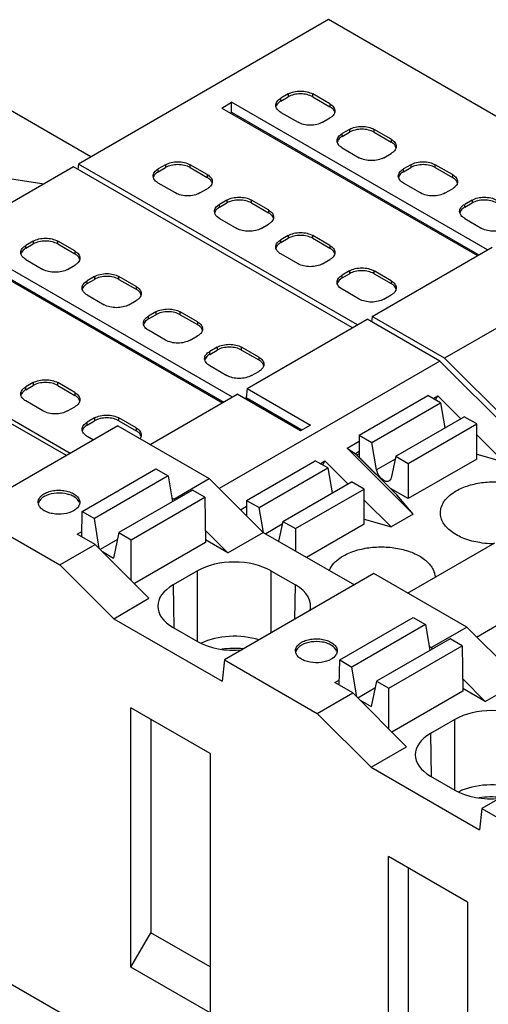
# Model space of a CAD drawing. Header units: inches. Extents: x 0 to 22, y 0 to 17.
# Tile 12 of 27: x 3.4 to 3.9, y 13.2 to 14.4. Entities that reach past the tile are written whole.
import ezdxf

# ---------------------------------------------------------------- set-up
doc = ezdxf.new("R2010")
doc.units = ezdxf.units.IN
doc.header["$LTSCALE"] = 1.21
doc.header["$MEASUREMENT"] = 0
doc.layers.get('0').update_dxf_attribs({"linetype": 'CONTINUOUS'})

msp = doc.modelspace()

# ---------------------------------------------------------------- linework, layer by layer
at = {"color": 7, "linetype": 'CONTINUOUS'}
for p, q in [((3.7299, 14.3631), (3.4459, 14.1991)), ((4.0465, 14.1802), (3.7299, 14.3631)), ((3.4599, 14.2072), (3.3399, 14.2764)), ((3.6839, 14.2787), (3.6756, 14.2739)), ((3.6756, 14.2706), (3.6839, 14.2755)), ((3.6756, 14.2706), (3.6756, 14.2739)), ((3.6839, 14.2787), (3.6839, 14.2755)), ((3.7118, 14.2755), (3.7118, 14.2787)), ((3.7313, 14.2674), (3.7118, 14.2787)), ((3.7118, 14.2755), (3.7313, 14.2642)), ((3.6086, 14.2627), (3.6197, 14.2692)), ((3.6086, 14.2627), (3.899, 14.0951)), ((3.6197, 14.2579), (3.6197, 14.2692)), ((3.9101, 14.1015), (3.6197, 14.2692)), ((3.6701, 14.264), (3.6698, 14.2658)), ((3.7313, 14.2674), (3.7313, 14.2642)), ((3.6183, 14.2571), (3.6197, 14.2579)), ((3.6197, 14.2579), (3.9003, 14.0959)), ((3.6756, 14.2578), (3.6951, 14.2465)), ((3.7229, 14.2465), (3.7313, 14.2514)), ((3.7535, 14.2385), (3.7452, 14.2337)), ((3.7452, 14.2305), (3.7535, 14.2353)), ((3.7452, 14.2305), (3.7452, 14.2337)), ((3.7535, 14.2385), (3.7535, 14.2353)), ((3.7814, 14.2353), (3.7814, 14.2385)), ((3.8009, 14.2272), (3.7814, 14.2385)), ((3.7814, 14.2353), (3.8009, 14.224)), ((3.7397, 14.2239), (3.7394, 14.2256)), ((3.7452, 14.2176), (3.7647, 14.2063)), ((3.8009, 14.2272), (3.8009, 14.224)), ((3.7925, 14.2063), (3.8009, 14.2112)), ((3.4403, 14.1959), (3.1564, 14.0319)), ((3.757, 14.0131), (3.4403, 14.1959)), ((3.4459, 14.1991), (3.4452, 14.1931)), ((3.7625, 14.0163), (3.4459, 14.1991)), ((3.5447, 14.1983), (3.5364, 14.1935)), ((3.5364, 14.1903), (3.5447, 14.1951)), ((3.5447, 14.1983), (3.5447, 14.1951)), ((3.5726, 14.1951), (3.5726, 14.1983)), ((3.5921, 14.1871), (3.5726, 14.1983)), ((3.5726, 14.1951), (3.5921, 14.1838)), ((3.8231, 14.1983), (3.8148, 14.1935)), ((3.8148, 14.1903), (3.8231, 14.1951)), ((3.8231, 14.1983), (3.8231, 14.1951)), ((3.851, 14.1951), (3.851, 14.1983)), ((3.8705, 14.1871), (3.851, 14.1983)), ((3.851, 14.1951), (3.8705, 14.1838)), ((3.3648, 14.1831), (3.4068, 14.1765)), ((3.5309, 14.1837), (3.5306, 14.1854)), ((3.5364, 14.1903), (3.5364, 14.1935)), ((3.5921, 14.1871), (3.5921, 14.1838)), ((3.8093, 14.1837), (3.809, 14.1854)), ((3.8148, 14.1903), (3.8148, 14.1935)), ((3.8705, 14.1871), (3.8705, 14.1838)), ((3.5559, 14.1662), (3.5364, 14.1774)), ((3.8343, 14.1662), (3.8148, 14.1774)), ((3.5837, 14.1662), (3.5921, 14.171)), ((3.8621, 14.1662), (3.8705, 14.171)), ((3.6143, 14.1581), (3.606, 14.1533)), ((3.606, 14.1501), (3.6143, 14.1549)), ((3.606, 14.1501), (3.606, 14.1533)), ((3.6143, 14.1581), (3.6143, 14.1549)), ((3.6422, 14.1549), (3.6422, 14.1581)), ((3.6617, 14.1469), (3.6422, 14.1581)), ((3.6422, 14.1549), (3.6617, 14.1437)), ((3.8927, 14.1581), (3.8844, 14.1533)), ((3.8844, 14.1501), (3.8927, 14.1549)), ((3.8844, 14.1501), (3.8844, 14.1533)), ((3.8927, 14.1581), (3.8927, 14.1549)), ((3.6005, 14.1435), (3.6002, 14.1453)), ((3.6617, 14.1469), (3.6617, 14.1437)), ((4.1455, 14.1424), (3.8615, 13.9784)), ((3.8789, 14.1435), (3.8786, 14.1453)), ((3.606, 14.1372), (3.6255, 14.126)), ((3.6533, 14.126), (3.6617, 14.1308)), ((3.8844, 14.1372), (3.9039, 14.126)), ((3.6839, 14.1179), (3.6756, 14.1131)), ((3.6839, 14.1179), (3.6839, 14.1147)), ((3.7118, 14.1147), (3.7118, 14.1179)), ((3.7313, 14.1067), (3.7118, 14.1179)), ((3.3944, 14.1115), (3.3861, 14.1067)), ((3.3861, 14.1035), (3.3944, 14.1083)), ((3.3861, 14.1035), (3.3861, 14.1067)), ((3.3944, 14.1115), (3.3944, 14.1083)), ((3.4223, 14.1083), (3.4223, 14.1115)), ((3.4417, 14.1003), (3.4223, 14.1115)), ((3.4223, 14.1083), (3.4417, 14.097)), ((3.6701, 14.1033), (3.6698, 14.1051)), ((3.6756, 14.1099), (3.6839, 14.1147)), ((3.6756, 14.1099), (3.6756, 14.1131)), ((3.7118, 14.1147), (3.7313, 14.1035)), ((3.7313, 14.1067), (3.7313, 14.1035)), ((3.7792, 14.0259), (3.9157, 14.1047)), ((3.319, 14.0956), (3.6094, 13.9279)), ((3.6206, 13.9343), (3.3302, 14.102)), ((3.3805, 14.0969), (3.3803, 14.0986)), ((3.4417, 14.1003), (3.4417, 14.097)), ((3.6951, 14.0858), (3.6756, 14.097)), ((3.3302, 14.0907), (3.6108, 13.9287)), ((3.3861, 14.0906), (3.4055, 14.0794)), ((3.4334, 14.0794), (3.4417, 14.0842)), ((3.7229, 14.0858), (3.7313, 14.0906)), ((3.464, 14.0713), (3.4557, 14.0665)), ((3.464, 14.0713), (3.464, 14.0681)), ((3.4918, 14.0681), (3.4918, 14.0713)), ((3.5113, 14.0601), (3.4918, 14.0713)), ((3.7535, 14.0778), (3.7452, 14.0729)), ((3.7452, 14.0697), (3.7535, 14.0745)), ((3.7452, 14.0697), (3.7452, 14.0729)), ((3.7535, 14.0778), (3.7535, 14.0745)), ((3.7814, 14.0745), (3.7814, 14.0778)), ((3.8009, 14.0665), (3.7814, 14.0778)), ((3.7814, 14.0745), (3.8009, 14.0633)), ((3.4557, 14.0633), (3.464, 14.0681)), ((3.4557, 14.0633), (3.4557, 14.0665)), ((3.4918, 14.0681), (3.5113, 14.0569)), ((3.5113, 14.0601), (3.5113, 14.0569)), ((3.7397, 14.0631), (3.7394, 14.0649)), ((3.8009, 14.0665), (3.8009, 14.0633)), ((3.4501, 14.0567), (3.4499, 14.0585)), ((3.4557, 14.0504), (3.4751, 14.0392)), ((3.7647, 14.0456), (3.7452, 14.0569)), ((3.7925, 14.0456), (3.8009, 14.0504)), ((3.503, 14.0392), (3.5113, 14.044)), ((3.4364, 13.8703), (3.1564, 14.0319)), ((3.5336, 14.0311), (3.5253, 14.0263)), ((3.5253, 14.0231), (3.5336, 14.0279)), ((3.5253, 14.0231), (3.5253, 14.0263)), ((3.5336, 14.0311), (3.5336, 14.0279)), ((3.5614, 14.0279), (3.5614, 14.0311)), ((3.5809, 14.0199), (3.5614, 14.0311)), ((3.5614, 14.0279), (3.5809, 14.0167)), ((3.4322, 13.8679), (3.1582, 14.0261)), ((3.5197, 14.0165), (3.5195, 14.0183)), ((3.5809, 14.0199), (3.5809, 14.0167)), ((3.6373, 13.944), (3.7737, 14.0227)), ((3.856, 13.9752), (3.7737, 14.0227)), ((3.7792, 14.0259), (3.7786, 14.0199)), ((3.8615, 13.9784), (3.7792, 14.0259)), ((3.5447, 13.999), (3.5253, 14.0102)), ((3.5726, 13.999), (3.5809, 14.0038)), ((3.6032, 13.991), (3.5949, 13.9861)), ((3.5949, 13.9829), (3.6032, 13.9877)), ((3.5949, 13.9829), (3.5949, 13.9861)), ((3.6032, 13.991), (3.6032, 13.9877)), ((3.631, 13.9877), (3.631, 13.991)), ((3.6505, 13.9797), (3.631, 13.991)), ((3.631, 13.9877), (3.6505, 13.9765)), ((3.5893, 13.9763), (3.5891, 13.9781)), ((3.856, 13.9752), (3.6055, 13.8306)), ((3.6505, 13.9797), (3.6505, 13.9765)), ((3.856, 13.9752), (3.9554, 13.876)), ((3.961, 13.8792), (3.8615, 13.9784)), ((3.5949, 13.9701), (3.6143, 13.9588)), ((3.6422, 13.9588), (3.6505, 13.9636)), ((3.3944, 13.9508), (3.3861, 13.9459)), ((3.3944, 13.9508), (3.3944, 13.9476)), ((3.4223, 13.9476), (3.4223, 13.9508)), ((3.4417, 13.9395), (3.4223, 13.9508)), ((3.3805, 13.9361), (3.3803, 13.9379)), ((3.3861, 13.9427), (3.3944, 13.9476)), ((3.3861, 13.9427), (3.3861, 13.9459)), ((3.4223, 13.9476), (3.4417, 13.9363)), ((3.4417, 13.9395), (3.4417, 13.9363)), ((3.5273, 13.8805), (3.6261, 13.9375)), ((3.6979, 13.8961), (3.6261, 13.9375)), ((3.6373, 13.944), (3.6361, 13.9334)), ((3.6373, 13.944), (3.7091, 13.9025)), ((3.4055, 13.9186), (3.3861, 13.9299)), ((3.6347, 13.9326), (3.6361, 13.9334)), ((3.6993, 13.8969), (3.6361, 13.9334)), ((3.7647, 13.891), (3.8426, 13.936)), ((3.779, 13.8827), (3.857, 13.9277)), ((3.857, 13.9277), (3.8426, 13.936)), ((3.8484, 13.9327), (3.8538, 13.9358)), ((3.8511, 13.9311), (3.8538, 13.9358)), ((3.8538, 13.9358), (3.8798, 13.9097)), ((3.857, 13.9277), (3.8619, 13.8994)), ((3.4334, 13.9186), (3.4417, 13.9234)), ((3.464, 13.9106), (3.4557, 13.9058)), ((3.4557, 13.9025), (3.464, 13.9074)), ((3.4557, 13.9025), (3.4557, 13.9058)), ((3.464, 13.9106), (3.464, 13.9074)), ((3.4918, 13.9074), (3.4918, 13.9106)), ((3.5113, 13.8993), (3.4918, 13.9106)), ((3.4918, 13.9074), (3.5113, 13.8961)), ((3.806, 13.8671), (3.8839, 13.9121)), ((3.8203, 13.8588), (3.8983, 13.9038)), ((3.8983, 13.9038), (3.8839, 13.9121)), ((3.8983, 13.864), (3.8983, 13.9038)), ((3.4907, 13.9016), (3.3209, 13.8036)), ((3.4501, 13.896), (3.4499, 13.8977)), ((3.4907, 13.9016), (3.5944, 13.8417)), ((3.5113, 13.8993), (3.5113, 13.8961)), ((3.7091, 13.9025), (3.6979, 13.8961)), ((3.8617, 13.9006), (3.8625, 13.8997)), ((3.4628, 13.8855), (3.4557, 13.8897)), ((3.7508, 13.8763), (3.7647, 13.8843)), ((3.7647, 13.891), (3.7647, 13.8661)), ((3.7647, 13.891), (3.779, 13.8827)), ((3.7844, 13.8518), (3.779, 13.8827)), ((3.8983, 13.8913), (3.9289, 13.8607)), ((3.7508, 13.8763), (3.7605, 13.8699)), ((3.7508, 13.8763), (3.8259, 13.8013)), ((3.7647, 13.8724), (3.7605, 13.8699)), ((3.8072, 13.8233), (3.7605, 13.8699)), ((3.7647, 13.87), (3.762, 13.8685)), ((3.6366, 13.817), (3.7146, 13.862)), ((3.7289, 13.8538), (3.7146, 13.862)), ((3.7203, 13.8587), (3.7257, 13.8618)), ((3.7231, 13.8571), (3.7257, 13.8618)), ((3.7518, 13.8358), (3.7257, 13.8618)), ((3.7647, 13.8661), (3.8002, 13.8306)), ((3.8053, 13.8639), (3.7844, 13.8518)), ((3.806, 13.8671), (3.8007, 13.8424)), ((3.806, 13.8671), (3.8203, 13.8588)), ((3.8983, 13.864), (3.8203, 13.819)), ((3.8203, 13.8588), (3.8203, 13.819)), ((3.8983, 13.8694), (3.9289, 13.8607)), ((3.4501, 13.8045), (3.5336, 13.8527)), ((3.5336, 13.8527), (3.5475, 13.8447)), ((3.651, 13.8088), (3.7289, 13.8538)), ((3.7289, 13.8538), (3.7338, 13.8254)), ((3.5475, 13.8447), (3.464, 13.7965)), ((3.5475, 13.8447), (3.5526, 13.8155)), ((3.554, 13.8184), (3.5944, 13.8417)), ((3.5944, 13.8417), (3.6556, 13.7807)), ((3.6779, 13.7932), (3.7559, 13.8382)), ((3.7702, 13.8299), (3.7559, 13.8382)), ((3.5754, 13.8286), (3.4918, 13.7804)), ((3.5893, 13.8206), (3.5754, 13.8286)), ((3.6923, 13.7849), (3.7702, 13.8299)), ((3.7336, 13.8266), (3.7344, 13.8258)), ((3.7702, 13.79), (3.7702, 13.8299)), ((3.8203, 13.819), (3.8002, 13.8306)), ((3.4003, 13.8127), (3.4, 13.8149)), ((3.5058, 13.7723), (3.5893, 13.8206)), ((3.554, 13.8184), (3.5519, 13.8197)), ((3.5554, 13.8171), (3.554, 13.8184)), ((3.5893, 13.8206), (3.5901, 13.7691)), ((3.6366, 13.817), (3.6366, 13.7996)), ((3.6366, 13.817), (3.651, 13.8088)), ((3.8009, 13.7868), (3.7702, 13.8174)), ((3.8259, 13.8013), (3.8072, 13.8233)), ((3.3209, 13.8036), (3.4246, 13.7437)), ((3.4497, 13.7758), (3.4501, 13.8045)), ((3.4501, 13.8045), (3.464, 13.7965)), ((3.6298, 13.8064), (3.6366, 13.8104)), ((3.6558, 13.7807), (3.651, 13.8088)), ((3.8978, 13.6618), (4.1483, 13.8064)), ((3.4694, 13.7625), (3.464, 13.7965)), ((3.6779, 13.7932), (3.6731, 13.7706)), ((3.6779, 13.7932), (3.6923, 13.7849)), ((3.7702, 13.7955), (3.8009, 13.7868)), ((3.8259, 13.8013), (3.8009, 13.7868)), ((3.4445, 13.7788), (3.4497, 13.7818)), ((3.4918, 13.7804), (3.4857, 13.7515)), ((3.4918, 13.7804), (3.5058, 13.7723)), ((3.6154, 13.7575), (3.5899, 13.7828)), ((3.6154, 13.7575), (3.6556, 13.7807)), ((3.6556, 13.7807), (3.7591, 13.7209)), ((3.6772, 13.79), (3.6584, 13.7791)), ((3.6923, 13.7849), (3.6923, 13.7595)), ((3.7702, 13.79), (3.7048, 13.7523)), ((3.4649, 13.767), (3.4445, 13.7788)), ((3.4902, 13.7726), (3.4706, 13.7613)), ((3.5058, 13.726), (3.5058, 13.7723)), ((3.5901, 13.7691), (3.5093, 13.7225)), ((3.6154, 13.7575), (3.59, 13.7721)), ((3.4246, 13.7437), (3.4649, 13.767)), ((3.4649, 13.767), (3.5259, 13.7058)), ((3.4731, 13.7588), (3.4857, 13.7515)), ((3.8196, 13.7117), (3.9184, 13.7688)), ((3.4858, 13.6826), (3.4246, 13.7437)), ((3.5809, 13.7369), (3.5532, 13.7209)), ((3.5809, 13.6567), (3.5809, 13.7369)), ((3.6644, 13.7369), (3.6644, 13.6663)), ((3.6644, 13.7369), (3.6922, 13.7209)), ((3.7813, 13.7338), (3.6115, 13.6357)), ((3.8867, 13.673), (3.7813, 13.7338)), ((3.5532, 13.7209), (3.554, 13.6723)), ((3.6916, 13.682), (3.6922, 13.7209)), ((3.4858, 13.6826), (3.5259, 13.7058)), ((3.4858, 13.6826), (3.6088, 13.6116)), ((3.7424, 13.6357), (3.8259, 13.6839)), ((3.8259, 13.6839), (3.8398, 13.6759)), ((3.5532, 13.6727), (3.5809, 13.6567)), ((3.8398, 13.6759), (3.7563, 13.6277)), ((3.8398, 13.6759), (3.8449, 13.6467)), ((3.8463, 13.6497), (3.8867, 13.673)), ((3.8867, 13.673), (3.9479, 13.6119)), ((3.8677, 13.6598), (3.7842, 13.6116)), ((3.8816, 13.6518), (3.8677, 13.6598)), ((3.6926, 13.6439), (3.6923, 13.6462)), ((3.7981, 13.6036), (3.8816, 13.6518)), ((3.8463, 13.6497), (3.8442, 13.6509)), ((3.8477, 13.6483), (3.8463, 13.6497)), ((3.8816, 13.6518), (3.8824, 13.6004)), ((3.6115, 13.6357), (3.6088, 13.6116)), ((3.6115, 13.6357), (3.7169, 13.5749)), ((3.742, 13.607), (3.7424, 13.6357)), ((3.7424, 13.6357), (3.7563, 13.6277)), ((3.7617, 13.5937), (3.7563, 13.6277)), ((3.7368, 13.61), (3.7421, 13.613)), ((3.9077, 13.5887), (3.8822, 13.6141)), ((3.7572, 13.5982), (3.7368, 13.61)), ((3.7825, 13.6038), (3.7629, 13.5925)), ((3.7842, 13.6116), (3.778, 13.5827)), ((3.7842, 13.6116), (3.7981, 13.6036)), ((3.7981, 13.5573), (3.7981, 13.6036)), ((3.9077, 13.5887), (3.8823, 13.6034)), ((3.9077, 13.5887), (3.9479, 13.6119)), ((3.7169, 13.5749), (3.7572, 13.5982)), ((3.7572, 13.5982), (3.8182, 13.5371)), ((3.8824, 13.6004), (3.8016, 13.5537)), ((3.5054, 13.2866), (3.5054, 13.5813)), ((3.5952, 13.5294), (3.5054, 13.5813)), ((3.7655, 13.59), (3.778, 13.5827)), ((3.528, 13.5682), (3.528, 13.3258)), ((3.7781, 13.5139), (3.7169, 13.5749)), ((3.8732, 13.5681), (3.8455, 13.5521)), ((3.8732, 13.4879), (3.8732, 13.5681)), ((4.0736, 13.565), (3.9038, 13.467)), ((3.8455, 13.5521), (3.8463, 13.5035)), ((3.7781, 13.5139), (3.8182, 13.5371)), ((2.9267, 13.5232), (4.4857, 12.6231)), ((3.5952, 13.5294), (3.5952, 13.2347)), ((3.7781, 13.5139), (3.9011, 13.4428)), ((3.8455, 13.5039), (3.8732, 13.4879)), ((3.9038, 13.467), (3.9011, 13.4428)), ((3.9038, 13.467), (4.0092, 13.4061)), ((3.8875, 13.3606), (3.7977, 13.4125)), ((3.7977, 13.1178), (3.7977, 13.4125)), ((3.8203, 13.3994), (3.8203, 13.157)), ((3.8875, 13.3606), (3.8875, 13.0659)), ((3.5054, 13.2866), (3.528, 13.3258)), ((3.5952, 13.287), (3.528, 13.3258)), ((3.5952, 13.2347), (3.5054, 13.2866))]:
    msp.add_line(p, q, dxfattribs=at)
for centre in [(3.6227, 13.5431), (3.915, 13.3744)]:
    msp.add_arc(centre, 0.1057, 84.4371, 97.7169, dxfattribs=at)
for centre, ratio, start_param, end_param in [((3.6227, 13.7128), 0.577431, 0.785436, 2.356156), ((3.595, 13.6968), 0.577343, 2.356233, 3.926953), ((3.6504, 13.6968), 0.577343, 6.130061, 7.068545), ((3.6227, 13.6285), 0.577431, 1.074618, 2.257669), ((3.6227, 13.6808), 0.577431, -2.356156, -1.417043), ((3.915, 13.544), 0.577431, 0.785436, 2.356156), ((3.8873, 13.528), 0.577343, 2.356233, 3.926953), ((3.915, 13.4597), 0.577431, 1.074618, 2.257669), ((3.915, 13.512), 0.577431, -2.356156, -1.417043)]:
    msp.add_ellipse(centre, major_axis=(0.0591, 0), ratio=ratio, start_param=start_param, end_param=end_param, dxfattribs=at)
for points, knots in [([(3.6698, 14.2658), (3.6698, 14.2666), (3.6701, 14.2681), (3.6718, 14.2712), (3.674, 14.2729), (3.6756, 14.2739)], [0, 0, 0, 0, 0.218409, 0.452256, 1, 1, 1, 1]), ([(3.6839, 14.2787), (3.6859, 14.2798), (3.6905, 14.2815), (3.6979, 14.2823), (3.7052, 14.2815), (3.7098, 14.2798), (3.7118, 14.2787)], [0, 0, 0, 0, 0.237254, 0.5, 0.762746, 1, 1, 1, 1]), ([(3.7118, 14.2755), (3.7098, 14.2766), (3.7052, 14.2783), (3.6979, 14.2791), (3.6905, 14.2783), (3.6859, 14.2766), (3.6839, 14.2755)], [0, 0, 0, 0, 0.237254, 0.5, 0.762746, 1, 1, 1, 1]), ([(3.6756, 14.2706), (3.6749, 14.2702), (3.6726, 14.2687), (3.6706, 14.2663), (3.6701, 14.2644)], [0, 0, 0, 0, 0.286027, 1, 1, 1, 1]), ([(3.6756, 14.2578), (3.6749, 14.2582), (3.6726, 14.2597), (3.6706, 14.2621), (3.6701, 14.264)], [0, 0, 0, 0, 0.286027, 1, 1, 1, 1]), ([(3.7313, 14.2674), (3.7329, 14.2665), (3.7351, 14.2648), (3.7368, 14.2617), (3.737, 14.2601), (3.737, 14.2594)], [0, 0, 0, 0, 0.547744, 0.781591, 1, 1, 1, 1]), ([(3.7349, 14.2613), (3.7347, 14.2616), (3.7336, 14.2627), (3.7323, 14.2636), (3.7313, 14.2642)], [0, 0, 0, 0, 0.234325, 1, 1, 1, 1]), ([(3.7368, 14.2578), (3.7368, 14.2581), (3.7363, 14.2594), (3.7356, 14.2605), (3.7349, 14.2613)], [0, 0, 0, 0, 0.237067, 1, 1, 1, 1]), ([(3.7349, 14.2542), (3.7347, 14.254), (3.7336, 14.2529), (3.7323, 14.2519), (3.7313, 14.2514)], [0, 0, 0, 0, 0.234325, 1, 1, 1, 1]), ([(3.737, 14.2594), (3.737, 14.2585), (3.7366, 14.2566), (3.7355, 14.255), (3.7349, 14.2542)], [0, 0, 0, 0, 0.47659, 1, 1, 1, 1]), ([(3.7229, 14.2465), (3.7209, 14.2454), (3.7163, 14.2437), (3.709, 14.2429), (3.7016, 14.2437), (3.697, 14.2454), (3.6951, 14.2465)], [0, 0, 0, 0, 0.237254, 0.5, 0.762746, 1, 1, 1, 1]), ([(3.7535, 14.2385), (3.7555, 14.2396), (3.7601, 14.2413), (3.7675, 14.2421), (3.7748, 14.2413), (3.7794, 14.2396), (3.7814, 14.2385)], [0, 0, 0, 0, 0.237254, 0.5, 0.762746, 1, 1, 1, 1]), ([(3.7394, 14.2256), (3.7394, 14.2264), (3.7397, 14.2279), (3.7414, 14.231), (3.7436, 14.2327), (3.7452, 14.2337)], [0, 0, 0, 0, 0.218409, 0.452256, 1, 1, 1, 1]), ([(3.7452, 14.2305), (3.7445, 14.2301), (3.7421, 14.2285), (3.7402, 14.2261), (3.7397, 14.2242)], [0, 0, 0, 0, 0.286027, 1, 1, 1, 1]), ([(3.7814, 14.2353), (3.7794, 14.2364), (3.7748, 14.2381), (3.7675, 14.2389), (3.7601, 14.2381), (3.7555, 14.2364), (3.7535, 14.2353)], [0, 0, 0, 0, 0.237254, 0.5, 0.762746, 1, 1, 1, 1]), ([(3.7452, 14.2176), (3.7445, 14.218), (3.7421, 14.2195), (3.7402, 14.2219), (3.7397, 14.2239)], [0, 0, 0, 0, 0.286027, 1, 1, 1, 1]), ([(3.8009, 14.2272), (3.8025, 14.2263), (3.8047, 14.2246), (3.8063, 14.2215), (3.8066, 14.22), (3.8066, 14.2192)], [0, 0, 0, 0, 0.547744, 0.781591, 1, 1, 1, 1]), ([(3.8045, 14.2211), (3.8042, 14.2214), (3.8032, 14.2225), (3.8019, 14.2234), (3.8009, 14.224)], [0, 0, 0, 0, 0.234325, 1, 1, 1, 1]), ([(3.8064, 14.2176), (3.8063, 14.2179), (3.8059, 14.2192), (3.8052, 14.2204), (3.8045, 14.2211)], [0, 0, 0, 0, 0.237067, 1, 1, 1, 1]), ([(3.8066, 14.2192), (3.8066, 14.2183), (3.8062, 14.2164), (3.8051, 14.2148), (3.8045, 14.2141)], [0, 0, 0, 0, 0.47659, 1, 1, 1, 1]), ([(3.7925, 14.2063), (3.7905, 14.2052), (3.7859, 14.2035), (3.7786, 14.2027), (3.7712, 14.2035), (3.7666, 14.2052), (3.7647, 14.2063)], [0, 0, 0, 0, 0.237254, 0.5, 0.762746, 1, 1, 1, 1]), ([(3.8045, 14.2141), (3.8042, 14.2138), (3.8032, 14.2127), (3.8019, 14.2118), (3.8009, 14.2112)], [0, 0, 0, 0, 0.234325, 1, 1, 1, 1]), ([(3.5447, 14.1983), (3.5467, 14.1994), (3.5513, 14.2011), (3.5587, 14.2019), (3.566, 14.2011), (3.5706, 14.1994), (3.5726, 14.1983)], [0, 0, 0, 0, 0.237254, 0.5, 0.762746, 1, 1, 1, 1]), ([(3.5726, 14.1951), (3.5706, 14.1962), (3.566, 14.1979), (3.5587, 14.1987), (3.5513, 14.1979), (3.5467, 14.1962), (3.5447, 14.1951)], [0, 0, 0, 0, 0.237254, 0.5, 0.762746, 1, 1, 1, 1]), ([(3.8231, 14.1983), (3.8251, 14.1994), (3.8297, 14.2011), (3.8371, 14.2019), (3.8444, 14.2011), (3.849, 14.1994), (3.851, 14.1983)], [0, 0, 0, 0, 0.237254, 0.5, 0.762746, 1, 1, 1, 1]), ([(3.851, 14.1951), (3.849, 14.1962), (3.8444, 14.1979), (3.8371, 14.1987), (3.8297, 14.1979), (3.8251, 14.1962), (3.8231, 14.1951)], [0, 0, 0, 0, 0.237254, 0.5, 0.762746, 1, 1, 1, 1]), ([(3.5306, 14.1854), (3.5306, 14.1862), (3.5309, 14.1878), (3.5326, 14.1908), (3.5348, 14.1925), (3.5364, 14.1935)], [0, 0, 0, 0, 0.218409, 0.452256, 1, 1, 1, 1]), ([(3.5364, 14.1903), (3.5357, 14.1899), (3.5334, 14.1883), (3.5314, 14.1859), (3.5309, 14.184)], [0, 0, 0, 0, 0.286027, 1, 1, 1, 1]), ([(3.5364, 14.1774), (3.5357, 14.1778), (3.5334, 14.1794), (3.5314, 14.1817), (3.5309, 14.1837)], [0, 0, 0, 0, 0.286027, 1, 1, 1, 1]), ([(3.5921, 14.1871), (3.5937, 14.1861), (3.5959, 14.1844), (3.5976, 14.1813), (3.5978, 14.1798), (3.5978, 14.179)], [0, 0, 0, 0, 0.547744, 0.781591, 1, 1, 1, 1]), ([(3.5957, 14.181), (3.5955, 14.1812), (3.5944, 14.1823), (3.5931, 14.1832), (3.5921, 14.1838)], [0, 0, 0, 0, 0.234325, 1, 1, 1, 1]), ([(3.809, 14.1854), (3.809, 14.1862), (3.8093, 14.1878), (3.811, 14.1908), (3.8132, 14.1925), (3.8148, 14.1935)], [0, 0, 0, 0, 0.218409, 0.452256, 1, 1, 1, 1]), ([(3.8148, 14.1903), (3.8141, 14.1899), (3.8117, 14.1883), (3.8098, 14.1859), (3.8093, 14.184)], [0, 0, 0, 0, 0.286027, 1, 1, 1, 1]), ([(3.8148, 14.1774), (3.8141, 14.1778), (3.8117, 14.1794), (3.8098, 14.1817), (3.8093, 14.1837)], [0, 0, 0, 0, 0.286027, 1, 1, 1, 1]), ([(3.8705, 14.1871), (3.8721, 14.1861), (3.8743, 14.1844), (3.8759, 14.1813), (3.8762, 14.1798), (3.8762, 14.179)], [0, 0, 0, 0, 0.547744, 0.781591, 1, 1, 1, 1]), ([(3.8741, 14.181), (3.8738, 14.1812), (3.8728, 14.1823), (3.8715, 14.1832), (3.8705, 14.1838)], [0, 0, 0, 0, 0.234325, 1, 1, 1, 1]), ([(3.5957, 14.1739), (3.5955, 14.1736), (3.5944, 14.1725), (3.5931, 14.1716), (3.5921, 14.171)], [0, 0, 0, 0, 0.234325, 1, 1, 1, 1]), ([(3.5976, 14.1774), (3.5976, 14.1777), (3.5971, 14.179), (3.5964, 14.1802), (3.5957, 14.181)], [0, 0, 0, 0, 0.237067, 1, 1, 1, 1]), ([(3.5978, 14.179), (3.5978, 14.1781), (3.5974, 14.1762), (3.5964, 14.1746), (3.5957, 14.1739)], [0, 0, 0, 0, 0.47659, 1, 1, 1, 1]), ([(3.8741, 14.1739), (3.8738, 14.1736), (3.8728, 14.1725), (3.8715, 14.1716), (3.8705, 14.171)], [0, 0, 0, 0, 0.234325, 1, 1, 1, 1]), ([(3.876, 14.1774), (3.8759, 14.1777), (3.8755, 14.179), (3.8748, 14.1802), (3.8741, 14.181)], [0, 0, 0, 0, 0.237067, 1, 1, 1, 1]), ([(3.8762, 14.179), (3.8762, 14.1781), (3.8758, 14.1762), (3.8747, 14.1746), (3.8741, 14.1739)], [0, 0, 0, 0, 0.47659, 1, 1, 1, 1]), ([(3.5837, 14.1662), (3.5817, 14.165), (3.5771, 14.1634), (3.5698, 14.1626), (3.5625, 14.1634), (3.5579, 14.165), (3.5559, 14.1662)], [0, 0, 0, 0, 0.237254, 0.5, 0.762746, 1, 1, 1, 1]), ([(3.6143, 14.1581), (3.6163, 14.1593), (3.6209, 14.1609), (3.6283, 14.1617), (3.6356, 14.1609), (3.6402, 14.1593), (3.6422, 14.1581)], [0, 0, 0, 0, 0.237254, 0.5, 0.762746, 1, 1, 1, 1]), ([(3.8621, 14.1662), (3.8601, 14.165), (3.8555, 14.1634), (3.8482, 14.1626), (3.8408, 14.1634), (3.8362, 14.165), (3.8343, 14.1662)], [0, 0, 0, 0, 0.237254, 0.5, 0.762746, 1, 1, 1, 1]), ([(3.8927, 14.1581), (3.8947, 14.1593), (3.8993, 14.1609), (3.9066, 14.1617), (3.914, 14.1609), (3.9186, 14.1593), (3.9206, 14.1581)], [0, 0, 0, 0, 0.237254, 0.5, 0.762746, 1, 1, 1, 1]), ([(3.6002, 14.1453), (3.6002, 14.146), (3.6005, 14.1476), (3.6022, 14.1506), (3.6044, 14.1524), (3.606, 14.1533)], [0, 0, 0, 0, 0.218409, 0.452256, 1, 1, 1, 1]), ([(3.606, 14.1501), (3.6053, 14.1497), (3.603, 14.1481), (3.601, 14.1458), (3.6005, 14.1438)], [0, 0, 0, 0, 0.286027, 1, 1, 1, 1]), ([(3.6422, 14.1549), (3.6402, 14.156), (3.6356, 14.1577), (3.6283, 14.1585), (3.6209, 14.1577), (3.6163, 14.156), (3.6143, 14.1549)], [0, 0, 0, 0, 0.237254, 0.5, 0.762746, 1, 1, 1, 1]), ([(3.8786, 14.1453), (3.8786, 14.146), (3.8789, 14.1476), (3.8806, 14.1506), (3.8827, 14.1524), (3.8844, 14.1533)], [0, 0, 0, 0, 0.218409, 0.452256, 1, 1, 1, 1]), ([(3.8844, 14.1501), (3.8837, 14.1497), (3.8813, 14.1481), (3.8794, 14.1458), (3.8789, 14.1438)], [0, 0, 0, 0, 0.286027, 1, 1, 1, 1]), ([(3.9206, 14.1549), (3.9186, 14.156), (3.914, 14.1577), (3.9066, 14.1585), (3.8993, 14.1577), (3.8947, 14.156), (3.8927, 14.1549)], [0, 0, 0, 0, 0.237254, 0.5, 0.762746, 1, 1, 1, 1]), ([(3.606, 14.1372), (3.6053, 14.1376), (3.603, 14.1392), (3.601, 14.1415), (3.6005, 14.1435)], [0, 0, 0, 0, 0.286027, 1, 1, 1, 1]), ([(3.6617, 14.1469), (3.6633, 14.1459), (3.6655, 14.1442), (3.6672, 14.1411), (3.6674, 14.1396), (3.6674, 14.1388)], [0, 0, 0, 0, 0.547744, 0.781591, 1, 1, 1, 1]), ([(3.6653, 14.1408), (3.6651, 14.141), (3.664, 14.1422), (3.6627, 14.1431), (3.6617, 14.1437)], [0, 0, 0, 0, 0.234325, 1, 1, 1, 1]), ([(3.6672, 14.1372), (3.6672, 14.1375), (3.6667, 14.1388), (3.666, 14.14), (3.6653, 14.1408)], [0, 0, 0, 0, 0.237067, 1, 1, 1, 1]), ([(3.6674, 14.1388), (3.6674, 14.1379), (3.667, 14.136), (3.6659, 14.1344), (3.6653, 14.1337)], [0, 0, 0, 0, 0.47659, 1, 1, 1, 1]), ([(3.8844, 14.1372), (3.8837, 14.1376), (3.8813, 14.1392), (3.8794, 14.1415), (3.8789, 14.1435)], [0, 0, 0, 0, 0.286027, 1, 1, 1, 1]), ([(3.6653, 14.1337), (3.6651, 14.1334), (3.664, 14.1323), (3.6627, 14.1314), (3.6617, 14.1308)], [0, 0, 0, 0, 0.234325, 1, 1, 1, 1]), ([(3.6533, 14.126), (3.6513, 14.1248), (3.6467, 14.1232), (3.6394, 14.1224), (3.632, 14.1232), (3.6275, 14.1248), (3.6255, 14.126)], [0, 0, 0, 0, 0.237254, 0.5, 0.762746, 1, 1, 1, 1]), ([(3.6839, 14.1179), (3.6859, 14.1191), (3.6905, 14.1207), (3.6979, 14.1215), (3.7052, 14.1207), (3.7098, 14.1191), (3.7118, 14.1179)], [0, 0, 0, 0, 0.237254, 0.5, 0.762746, 1, 1, 1, 1]), ([(3.7118, 14.1147), (3.7098, 14.1159), (3.7052, 14.1175), (3.6979, 14.1183), (3.6905, 14.1175), (3.6859, 14.1159), (3.6839, 14.1147)], [0, 0, 0, 0, 0.237254, 0.5, 0.762746, 1, 1, 1, 1]), ([(3.9317, 14.126), (3.9297, 14.1248), (3.9251, 14.1232), (3.9178, 14.1224), (3.9104, 14.1232), (3.9058, 14.1248), (3.9039, 14.126)], [0, 0, 0, 0, 0.237254, 0.5, 0.762746, 1, 1, 1, 1]), ([(3.3803, 14.0986), (3.3803, 14.0994), (3.3806, 14.101), (3.3822, 14.104), (3.3844, 14.1057), (3.3861, 14.1067)], [0, 0, 0, 0, 0.218409, 0.452256, 1, 1, 1, 1]), ([(3.3944, 14.1115), (3.3964, 14.1126), (3.401, 14.1143), (3.4083, 14.1151), (3.4157, 14.1143), (3.4203, 14.1126), (3.4223, 14.1115)], [0, 0, 0, 0, 0.237254, 0.5, 0.762746, 1, 1, 1, 1]), ([(3.4223, 14.1083), (3.4203, 14.1094), (3.4157, 14.1111), (3.4083, 14.1119), (3.401, 14.1111), (3.3964, 14.1094), (3.3944, 14.1083)], [0, 0, 0, 0, 0.237254, 0.5, 0.762746, 1, 1, 1, 1]), ([(3.6698, 14.1051), (3.6698, 14.1058), (3.6701, 14.1074), (3.6718, 14.1104), (3.674, 14.1122), (3.6756, 14.1131)], [0, 0, 0, 0, 0.218409, 0.452256, 1, 1, 1, 1]), ([(3.6756, 14.1099), (3.6749, 14.1095), (3.6726, 14.108), (3.6706, 14.1056), (3.6701, 14.1036)], [0, 0, 0, 0, 0.286027, 1, 1, 1, 1]), ([(3.7313, 14.1067), (3.7329, 14.1057), (3.7351, 14.104), (3.7368, 14.101), (3.737, 14.0994), (3.737, 14.0986)], [0, 0, 0, 0, 0.547744, 0.781591, 1, 1, 1, 1]), ([(3.3861, 14.1035), (3.3854, 14.1031), (3.383, 14.1015), (3.3811, 14.0991), (3.3805, 14.0972)], [0, 0, 0, 0, 0.286027, 1, 1, 1, 1]), ([(3.3861, 14.0906), (3.3854, 14.091), (3.383, 14.0926), (3.3811, 14.0949), (3.3805, 14.0969)], [0, 0, 0, 0, 0.286027, 1, 1, 1, 1]), ([(3.4417, 14.1003), (3.4434, 14.0993), (3.4456, 14.0976), (3.4472, 14.0945), (3.4475, 14.093), (3.4475, 14.0922)], [0, 0, 0, 0, 0.547744, 0.781591, 1, 1, 1, 1]), ([(3.4454, 14.0942), (3.4451, 14.0944), (3.444, 14.0955), (3.4428, 14.0964), (3.4417, 14.097)], [0, 0, 0, 0, 0.234325, 1, 1, 1, 1]), ([(3.4473, 14.0906), (3.4472, 14.0909), (3.4468, 14.0922), (3.4461, 14.0934), (3.4454, 14.0942)], [0, 0, 0, 0, 0.237067, 1, 1, 1, 1]), ([(3.6756, 14.097), (3.6749, 14.0974), (3.6726, 14.099), (3.6706, 14.1014), (3.6701, 14.1033)], [0, 0, 0, 0, 0.286027, 1, 1, 1, 1]), ([(3.7349, 14.1006), (3.7347, 14.1009), (3.7336, 14.102), (3.7323, 14.1029), (3.7313, 14.1035)], [0, 0, 0, 0, 0.234325, 1, 1, 1, 1]), ([(3.7349, 14.0935), (3.7347, 14.0932), (3.7336, 14.0921), (3.7323, 14.0912), (3.7313, 14.0906)], [0, 0, 0, 0, 0.234325, 1, 1, 1, 1]), ([(3.7368, 14.097), (3.7368, 14.0974), (3.7363, 14.0986), (3.7356, 14.0998), (3.7349, 14.1006)], [0, 0, 0, 0, 0.237067, 1, 1, 1, 1]), ([(3.737, 14.0986), (3.737, 14.0977), (3.7366, 14.0958), (3.7355, 14.0942), (3.7349, 14.0935)], [0, 0, 0, 0, 0.47659, 1, 1, 1, 1]), ([(3.4454, 14.0871), (3.4451, 14.0868), (3.444, 14.0857), (3.4428, 14.0848), (3.4417, 14.0842)], [0, 0, 0, 0, 0.234325, 1, 1, 1, 1]), ([(3.4475, 14.0922), (3.4475, 14.0913), (3.4471, 14.0894), (3.446, 14.0878), (3.4454, 14.0871)], [0, 0, 0, 0, 0.47659, 1, 1, 1, 1]), ([(3.7229, 14.0858), (3.7209, 14.0846), (3.7163, 14.083), (3.709, 14.0822), (3.7016, 14.083), (3.697, 14.0846), (3.6951, 14.0858)], [0, 0, 0, 0, 0.237254, 0.5, 0.762746, 1, 1, 1, 1]), ([(3.4334, 14.0794), (3.4314, 14.0782), (3.4268, 14.0766), (3.4195, 14.0758), (3.4121, 14.0766), (3.4075, 14.0782), (3.4055, 14.0794)], [0, 0, 0, 0, 0.237254, 0.5, 0.762746, 1, 1, 1, 1]), ([(3.464, 14.0713), (3.466, 14.0725), (3.4706, 14.0741), (3.4779, 14.0749), (3.4853, 14.0741), (3.4899, 14.0725), (3.4918, 14.0713)], [0, 0, 0, 0, 0.237254, 0.5, 0.762746, 1, 1, 1, 1]), ([(3.4918, 14.0681), (3.4899, 14.0693), (3.4853, 14.0709), (3.4779, 14.0717), (3.4706, 14.0709), (3.466, 14.0693), (3.464, 14.0681)], [0, 0, 0, 0, 0.237254, 0.5, 0.762746, 1, 1, 1, 1]), ([(3.7394, 14.0649), (3.7394, 14.0656), (3.7397, 14.0672), (3.7414, 14.0703), (3.7436, 14.072), (3.7452, 14.0729)], [0, 0, 0, 0, 0.218409, 0.452256, 1, 1, 1, 1]), ([(3.7535, 14.0778), (3.7555, 14.0789), (3.7601, 14.0806), (3.7675, 14.0814), (3.7748, 14.0806), (3.7794, 14.0789), (3.7814, 14.0778)], [0, 0, 0, 0, 0.237254, 0.5, 0.762746, 1, 1, 1, 1]), ([(3.7814, 14.0745), (3.7794, 14.0757), (3.7748, 14.0773), (3.7675, 14.0781), (3.7601, 14.0773), (3.7555, 14.0757), (3.7535, 14.0745)], [0, 0, 0, 0, 0.237254, 0.5, 0.762746, 1, 1, 1, 1]), ([(3.4499, 14.0585), (3.4499, 14.0592), (3.4502, 14.0608), (3.4518, 14.0638), (3.454, 14.0656), (3.4557, 14.0665)], [0, 0, 0, 0, 0.218409, 0.452256, 1, 1, 1, 1]), ([(3.4557, 14.0633), (3.455, 14.0629), (3.4526, 14.0613), (3.4507, 14.059), (3.4501, 14.057)], [0, 0, 0, 0, 0.286027, 1, 1, 1, 1]), ([(3.5113, 14.0601), (3.513, 14.0591), (3.5152, 14.0574), (3.5168, 14.0543), (3.5171, 14.0528), (3.5171, 14.052)], [0, 0, 0, 0, 0.547744, 0.781591, 1, 1, 1, 1]), ([(3.7452, 14.0697), (3.7445, 14.0693), (3.7421, 14.0678), (3.7402, 14.0654), (3.7397, 14.0635)], [0, 0, 0, 0, 0.286027, 1, 1, 1, 1]), ([(3.7452, 14.0569), (3.7445, 14.0573), (3.7421, 14.0588), (3.7402, 14.0612), (3.7397, 14.0631)], [0, 0, 0, 0, 0.286027, 1, 1, 1, 1]), ([(3.8009, 14.0665), (3.8025, 14.0656), (3.8047, 14.0638), (3.8063, 14.0608), (3.8066, 14.0592), (3.8066, 14.0585)], [0, 0, 0, 0, 0.547744, 0.781591, 1, 1, 1, 1]), ([(3.8045, 14.0604), (3.8042, 14.0607), (3.8032, 14.0618), (3.8019, 14.0627), (3.8009, 14.0633)], [0, 0, 0, 0, 0.234325, 1, 1, 1, 1]), ([(3.8064, 14.0569), (3.8063, 14.0572), (3.8059, 14.0585), (3.8052, 14.0596), (3.8045, 14.0604)], [0, 0, 0, 0, 0.237067, 1, 1, 1, 1]), ([(3.4557, 14.0504), (3.455, 14.0508), (3.4526, 14.0524), (3.4507, 14.0547), (3.4501, 14.0567)], [0, 0, 0, 0, 0.286027, 1, 1, 1, 1]), ([(3.515, 14.054), (3.5147, 14.0542), (3.5136, 14.0554), (3.5124, 14.0563), (3.5113, 14.0569)], [0, 0, 0, 0, 0.234325, 1, 1, 1, 1]), ([(3.5169, 14.0504), (3.5168, 14.0507), (3.5164, 14.052), (3.5156, 14.0532), (3.515, 14.054)], [0, 0, 0, 0, 0.237067, 1, 1, 1, 1]), ([(3.5171, 14.052), (3.5171, 14.0511), (3.5167, 14.0492), (3.5156, 14.0476), (3.515, 14.0469)], [0, 0, 0, 0, 0.47659, 1, 1, 1, 1]), ([(3.8045, 14.0533), (3.8042, 14.053), (3.8032, 14.0519), (3.8019, 14.051), (3.8009, 14.0504)], [0, 0, 0, 0, 0.234325, 1, 1, 1, 1]), ([(3.8066, 14.0585), (3.8066, 14.0576), (3.8062, 14.0557), (3.8051, 14.0541), (3.8045, 14.0533)], [0, 0, 0, 0, 0.47659, 1, 1, 1, 1]), ([(3.503, 14.0392), (3.501, 14.038), (3.4964, 14.0364), (3.4891, 14.0356), (3.4817, 14.0364), (3.4771, 14.038), (3.4751, 14.0392)], [0, 0, 0, 0, 0.237254, 0.5, 0.762746, 1, 1, 1, 1]), ([(3.515, 14.0469), (3.5147, 14.0466), (3.5136, 14.0455), (3.5124, 14.0446), (3.5113, 14.044)], [0, 0, 0, 0, 0.234325, 1, 1, 1, 1]), ([(3.7925, 14.0456), (3.7905, 14.0445), (3.7859, 14.0428), (3.7786, 14.042), (3.7712, 14.0428), (3.7666, 14.0445), (3.7647, 14.0456)], [0, 0, 0, 0, 0.237254, 0.5, 0.762746, 1, 1, 1, 1]), ([(3.5195, 14.0183), (3.5195, 14.019), (3.5198, 14.0206), (3.5214, 14.0236), (3.5236, 14.0254), (3.5253, 14.0263)], [0, 0, 0, 0, 0.218409, 0.452256, 1, 1, 1, 1]), ([(3.5336, 14.0311), (3.5356, 14.0323), (3.5402, 14.0339), (3.5475, 14.0347), (3.5549, 14.0339), (3.5595, 14.0323), (3.5614, 14.0311)], [0, 0, 0, 0, 0.237254, 0.5, 0.762746, 1, 1, 1, 1]), ([(3.5614, 14.0279), (3.5595, 14.0291), (3.5549, 14.0307), (3.5475, 14.0315), (3.5402, 14.0307), (3.5356, 14.0291), (3.5336, 14.0279)], [0, 0, 0, 0, 0.237254, 0.5, 0.762746, 1, 1, 1, 1]), ([(3.5253, 14.0231), (3.5246, 14.0227), (3.5222, 14.0212), (3.5203, 14.0188), (3.5197, 14.0168)], [0, 0, 0, 0, 0.286027, 1, 1, 1, 1]), ([(3.5253, 14.0102), (3.5246, 14.0106), (3.5222, 14.0122), (3.5203, 14.0146), (3.5197, 14.0165)], [0, 0, 0, 0, 0.286027, 1, 1, 1, 1]), ([(3.5809, 14.0199), (3.5826, 14.0189), (3.5848, 14.0172), (3.5864, 14.0142), (3.5867, 14.0126), (3.5867, 14.0119)], [0, 0, 0, 0, 0.547744, 0.781591, 1, 1, 1, 1]), ([(3.5846, 14.0138), (3.5843, 14.0141), (3.5832, 14.0152), (3.582, 14.0161), (3.5809, 14.0167)], [0, 0, 0, 0, 0.234325, 1, 1, 1, 1]), ([(3.5846, 14.0067), (3.5843, 14.0064), (3.5832, 14.0053), (3.582, 14.0044), (3.5809, 14.0038)], [0, 0, 0, 0, 0.234325, 1, 1, 1, 1]), ([(3.5865, 14.0102), (3.5864, 14.0106), (3.586, 14.0118), (3.5852, 14.013), (3.5846, 14.0138)], [0, 0, 0, 0, 0.237067, 1, 1, 1, 1]), ([(3.5867, 14.0119), (3.5867, 14.0109), (3.5863, 14.009), (3.5852, 14.0074), (3.5846, 14.0067)], [0, 0, 0, 0, 0.47659, 1, 1, 1, 1]), ([(3.5726, 13.999), (3.5706, 13.9979), (3.566, 13.9962), (3.5587, 13.9954), (3.5513, 13.9962), (3.5467, 13.9979), (3.5447, 13.999)], [0, 0, 0, 0, 0.237254, 0.5, 0.762746, 1, 1, 1, 1]), ([(3.6032, 13.991), (3.6052, 13.9921), (3.6098, 13.9938), (3.6171, 13.9946), (3.6245, 13.9938), (3.6291, 13.9921), (3.631, 13.991)], [0, 0, 0, 0, 0.237254, 0.5, 0.762746, 1, 1, 1, 1]), ([(3.5891, 13.9781), (3.5891, 13.9788), (3.5894, 13.9804), (3.591, 13.9835), (3.5932, 13.9852), (3.5949, 13.9861)], [0, 0, 0, 0, 0.218409, 0.452256, 1, 1, 1, 1]), ([(3.5949, 13.9829), (3.5942, 13.9825), (3.5918, 13.981), (3.5899, 13.9786), (3.5893, 13.9767)], [0, 0, 0, 0, 0.286027, 1, 1, 1, 1]), ([(3.631, 13.9877), (3.6291, 13.9889), (3.6245, 13.9905), (3.6171, 13.9913), (3.6098, 13.9905), (3.6052, 13.9889), (3.6032, 13.9877)], [0, 0, 0, 0, 0.237254, 0.5, 0.762746, 1, 1, 1, 1]), ([(3.5949, 13.9701), (3.5942, 13.9705), (3.5918, 13.972), (3.5899, 13.9744), (3.5893, 13.9763)], [0, 0, 0, 0, 0.286027, 1, 1, 1, 1]), ([(3.6505, 13.9797), (3.6522, 13.9788), (3.6544, 13.977), (3.656, 13.974), (3.6563, 13.9724), (3.6563, 13.9717)], [0, 0, 0, 0, 0.547744, 0.781591, 1, 1, 1, 1]), ([(3.6542, 13.9736), (3.6539, 13.9739), (3.6528, 13.975), (3.6516, 13.9759), (3.6505, 13.9765)], [0, 0, 0, 0, 0.234325, 1, 1, 1, 1]), ([(3.6561, 13.9701), (3.656, 13.9704), (3.6556, 13.9717), (3.6548, 13.9728), (3.6542, 13.9736)], [0, 0, 0, 0, 0.237067, 1, 1, 1, 1]), ([(3.6563, 13.9717), (3.6563, 13.9708), (3.6559, 13.9689), (3.6548, 13.9673), (3.6542, 13.9665)], [0, 0, 0, 0, 0.47659, 1, 1, 1, 1]), ([(3.6542, 13.9665), (3.6539, 13.9662), (3.6528, 13.9651), (3.6516, 13.9642), (3.6505, 13.9636)], [0, 0, 0, 0, 0.234325, 1, 1, 1, 1]), ([(3.3944, 13.9508), (3.3964, 13.9519), (3.401, 13.9536), (3.4083, 13.9544), (3.4157, 13.9536), (3.4203, 13.9519), (3.4223, 13.9508)], [0, 0, 0, 0, 0.237254, 0.5, 0.762746, 1, 1, 1, 1]), ([(3.4223, 13.9476), (3.4203, 13.9487), (3.4157, 13.9504), (3.4083, 13.9512), (3.401, 13.9504), (3.3964, 13.9487), (3.3944, 13.9476)], [0, 0, 0, 0, 0.237254, 0.5, 0.762746, 1, 1, 1, 1]), ([(3.6422, 13.9588), (3.6402, 13.9577), (3.6356, 13.956), (3.6283, 13.9552), (3.6209, 13.956), (3.6163, 13.9577), (3.6143, 13.9588)], [0, 0, 0, 0, 0.237254, 0.5, 0.762746, 1, 1, 1, 1]), ([(3.3803, 13.9379), (3.3803, 13.9387), (3.3806, 13.9402), (3.3822, 13.9433), (3.3844, 13.945), (3.3861, 13.9459)], [0, 0, 0, 0, 0.218409, 0.452256, 1, 1, 1, 1]), ([(3.3861, 13.9427), (3.3854, 13.9423), (3.383, 13.9408), (3.3811, 13.9384), (3.3805, 13.9365)], [0, 0, 0, 0, 0.286027, 1, 1, 1, 1]), ([(3.4417, 13.9395), (3.4434, 13.9386), (3.4456, 13.9368), (3.4472, 13.9338), (3.4475, 13.9322), (3.4475, 13.9315)], [0, 0, 0, 0, 0.547744, 0.781591, 1, 1, 1, 1]), ([(3.3861, 13.9299), (3.3854, 13.9303), (3.383, 13.9318), (3.3811, 13.9342), (3.3805, 13.9361)], [0, 0, 0, 0, 0.286027, 1, 1, 1, 1]), ([(3.4454, 13.9334), (3.4451, 13.9337), (3.444, 13.9348), (3.4428, 13.9357), (3.4417, 13.9363)], [0, 0, 0, 0, 0.234325, 1, 1, 1, 1]), ([(3.4454, 13.9263), (3.4451, 13.9261), (3.444, 13.9249), (3.4428, 13.924), (3.4417, 13.9234)], [0, 0, 0, 0, 0.234325, 1, 1, 1, 1]), ([(3.4473, 13.9299), (3.4472, 13.9302), (3.4468, 13.9315), (3.4461, 13.9326), (3.4454, 13.9334)], [0, 0, 0, 0, 0.237067, 1, 1, 1, 1]), ([(3.4475, 13.9315), (3.4475, 13.9306), (3.4471, 13.9287), (3.446, 13.9271), (3.4454, 13.9263)], [0, 0, 0, 0, 0.47659, 1, 1, 1, 1]), ([(3.4334, 13.9186), (3.4314, 13.9175), (3.4268, 13.9158), (3.4195, 13.915), (3.4121, 13.9158), (3.4075, 13.9175), (3.4055, 13.9186)], [0, 0, 0, 0, 0.237254, 0.5, 0.762746, 1, 1, 1, 1]), ([(3.4499, 13.8977), (3.4499, 13.8985), (3.4502, 13.9), (3.4518, 13.9031), (3.454, 13.9048), (3.4557, 13.9058)], [0, 0, 0, 0, 0.218409, 0.452256, 1, 1, 1, 1]), ([(3.464, 13.9106), (3.466, 13.9117), (3.4706, 13.9134), (3.4779, 13.9142), (3.4853, 13.9134), (3.4899, 13.9117), (3.4918, 13.9106)], [0, 0, 0, 0, 0.237254, 0.5, 0.762746, 1, 1, 1, 1]), ([(3.4918, 13.9074), (3.4899, 13.9085), (3.4853, 13.9102), (3.4779, 13.911), (3.4706, 13.9102), (3.466, 13.9085), (3.464, 13.9074)], [0, 0, 0, 0, 0.237254, 0.5, 0.762746, 1, 1, 1, 1]), ([(3.4557, 13.9025), (3.455, 13.9021), (3.4526, 13.9006), (3.4507, 13.8982), (3.4501, 13.8963)], [0, 0, 0, 0, 0.286027, 1, 1, 1, 1]), ([(3.4557, 13.8897), (3.455, 13.8901), (3.4526, 13.8916), (3.4507, 13.894), (3.4501, 13.896)], [0, 0, 0, 0, 0.286027, 1, 1, 1, 1]), ([(3.5113, 13.8993), (3.513, 13.8984), (3.5152, 13.8967), (3.5168, 13.8936), (3.5171, 13.892), (3.5171, 13.8913)], [0, 0, 0, 0, 0.547744, 0.781591, 1, 1, 1, 1]), ([(3.515, 13.8932), (3.5147, 13.8935), (3.5136, 13.8946), (3.5124, 13.8955), (3.5113, 13.8961)], [0, 0, 0, 0, 0.234325, 1, 1, 1, 1]), ([(3.5169, 13.8897), (3.5168, 13.89), (3.5164, 13.8913), (3.5156, 13.8925), (3.515, 13.8932)], [0, 0, 0, 0, 0.237067, 1, 1, 1, 1]), ([(3.5171, 13.8913), (3.5171, 13.8909), (3.517, 13.8895), (3.5164, 13.8881), (3.5158, 13.8872)], [0, 0, 0, 0, 0.241735, 1, 1, 1, 1]), ([(3.7925, 13.8395), (3.7904, 13.8408), (3.7868, 13.8446), (3.7848, 13.8493), (3.7844, 13.8518)], [0, 0, 0, 0, 0.487733, 1, 1, 1, 1]), ([(3.7984, 13.839), (3.7976, 13.8385), (3.7954, 13.8382), (3.7935, 13.839), (3.7925, 13.8395)], [0, 0, 0, 0, 0.449117, 1, 1, 1, 1]), ([(3.8007, 13.8424), (3.8005, 13.8417), (3.8, 13.8403), (3.799, 13.8393), (3.7984, 13.839)], [0, 0, 0, 0, 0.531519, 1, 1, 1, 1]), ([(3.8746, 13.8278), (3.8791, 13.8304), (3.8893, 13.8346), (3.9058, 13.8379), (3.9233, 13.8385), (3.9403, 13.8362), (3.9556, 13.8312), (3.9679, 13.8239), (3.9752, 13.8158), (3.9782, 13.8088), (3.9787, 13.8053), (3.9788, 13.8035)], [0, 0, 0, 0, 0.128374, 0.269566, 0.416399, 0.56063, 0.694506, 0.812286, 0.912275, 0.957104, 1, 1, 1, 1]), ([(3.4069, 13.8246), (3.4087, 13.8256), (3.4126, 13.8272), (3.4191, 13.8285), (3.4259, 13.8287), (3.4326, 13.8278), (3.4385, 13.8258), (3.4432, 13.8229), (3.4464, 13.8193), (3.4473, 13.8163), (3.4473, 13.8149)], [0, 0, 0, 0, 0.128821, 0.270586, 0.41788, 0.562371, 0.696184, 0.813578, 0.913053, 1, 1, 1, 1]), ([(3.4467, 13.8146), (3.4457, 13.8173), (3.442, 13.8208), (3.436, 13.8235), (3.4282, 13.8255), (3.4181, 13.8256), (3.4102, 13.8233), (3.4069, 13.8214)], [0, 0, 0, 0, 0.196317, 0.319125, 0.454581, 0.739385, 1, 1, 1, 1]), ([(3.8568, 13.8029), (3.8568, 13.8052), (3.8576, 13.8101), (3.8613, 13.8168), (3.8671, 13.8229), (3.872, 13.8263), (3.8746, 13.8278)], [0, 0, 0, 0, 0.217787, 0.450917, 0.710299, 1, 1, 1, 1]), ([(3.4, 13.8149), (3.4, 13.8158), (3.4004, 13.8177), (3.4018, 13.8203), (3.404, 13.8227), (3.4059, 13.824), (3.4069, 13.8246)], [0, 0, 0, 0, 0.217728, 0.45088, 0.710473, 1, 1, 1, 1]), ([(3.4069, 13.8214), (3.4053, 13.8204), (3.4025, 13.8184), (3.4007, 13.8153), (3.4003, 13.8138)], [0, 0, 0, 0, 0.543897, 1, 1, 1, 1]), ([(3.4473, 13.8149), (3.4473, 13.8142), (3.4471, 13.8132), (3.4468, 13.8123), (3.4467, 13.8121)], [0, 0, 0, 0, 0.744911, 1, 1, 1, 1]), ([(3.4403, 13.8053), (3.437, 13.8033), (3.4289, 13.801), (3.4186, 13.8012), (3.4107, 13.8033), (3.4059, 13.8057), (3.4022, 13.8088), (3.4007, 13.8114), (3.4003, 13.8127)], [0, 0, 0, 0, 0.262174, 0.547968, 0.682974, 0.804507, 0.909638, 1, 1, 1, 1]), ([(3.4467, 13.8121), (3.4465, 13.8114), (3.4451, 13.8086), (3.4425, 13.8065), (3.4403, 13.8053)], [0, 0, 0, 0, 0.222839, 1, 1, 1, 1]), ([(3.9014, 13.769), (3.8953, 13.7699), (3.884, 13.7728), (3.8714, 13.7794), (3.8638, 13.7861), (3.8598, 13.7914), (3.8573, 13.797), (3.8568, 13.801), (3.8568, 13.8029)], [0, 0, 0, 0, 0.306979, 0.577307, 0.69628, 0.804701, 0.904714, 1, 1, 1, 1]), ([(3.7466, 13.7539), (3.7511, 13.7565), (3.7612, 13.7607), (3.7777, 13.764), (3.7952, 13.7645), (3.8123, 13.7622), (3.8275, 13.7572), (3.8398, 13.7499), (3.8471, 13.7419), (3.8501, 13.7348), (3.8507, 13.7313), (3.8507, 13.7296)], [0, 0, 0, 0, 0.128374, 0.269566, 0.416399, 0.56063, 0.694506, 0.812286, 0.912275, 0.957104, 1, 1, 1, 1]), ([(3.9166, 13.7677), (3.9154, 13.7677), (3.9103, 13.7678), (3.9052, 13.7683), (3.9014, 13.769)], [0, 0, 0, 0, 0.252308, 1, 1, 1, 1]), ([(3.7305, 13.7374), (3.7312, 13.739), (3.735, 13.7458), (3.7414, 13.7509), (3.7466, 13.7539)], [0, 0, 0, 0, 0.223792, 1, 1, 1, 1]), ([(3.6992, 13.6558), (3.701, 13.6568), (3.705, 13.6585), (3.7114, 13.6597), (3.7182, 13.6599), (3.7249, 13.659), (3.7308, 13.657), (3.7355, 13.6541), (3.7388, 13.6505), (3.7396, 13.6475), (3.7396, 13.6462)], [0, 0, 0, 0, 0.128826, 0.270598, 0.417911, 0.562404, 0.696203, 0.813588, 0.913059, 1, 1, 1, 1]), ([(3.6923, 13.6462), (3.6923, 13.6471), (3.6927, 13.6489), (3.6941, 13.6516), (3.6963, 13.6539), (3.6982, 13.6552), (3.6992, 13.6558)], [0, 0, 0, 0, 0.217728, 0.45088, 0.710473, 1, 1, 1, 1]), ([(3.6992, 13.6526), (3.6976, 13.6517), (3.6949, 13.6496), (3.693, 13.6465), (3.6926, 13.645)], [0, 0, 0, 0, 0.543897, 1, 1, 1, 1]), ([(3.7391, 13.6458), (3.738, 13.6485), (3.7343, 13.652), (3.7283, 13.6548), (3.7205, 13.6567), (3.7104, 13.6568), (3.7026, 13.6545), (3.6992, 13.6526)], [0, 0, 0, 0, 0.196304, 0.319109, 0.454564, 0.739376, 1, 1, 1, 1]), ([(3.7396, 13.6462), (3.7396, 13.6454), (3.7394, 13.6445), (3.7391, 13.6435), (3.7391, 13.6433)], [0, 0, 0, 0, 0.744893, 1, 1, 1, 1]), ([(3.7327, 13.6365), (3.7293, 13.6346), (3.7212, 13.6322), (3.7109, 13.6324), (3.703, 13.6345), (3.6982, 13.6369), (3.6945, 13.64), (3.693, 13.6426), (3.6926, 13.6439)], [0, 0, 0, 0, 0.262174, 0.547968, 0.682974, 0.804507, 0.909638, 1, 1, 1, 1]), ([(3.7391, 13.6433), (3.7388, 13.6427), (3.7374, 13.6398), (3.7348, 13.6377), (3.7327, 13.6365)], [0, 0, 0, 0, 0.222833, 1, 1, 1, 1])]:
    msp.add_open_spline(points, degree=3, knots=knots, dxfattribs=at)

doc.saveas('drawing.dxf')
